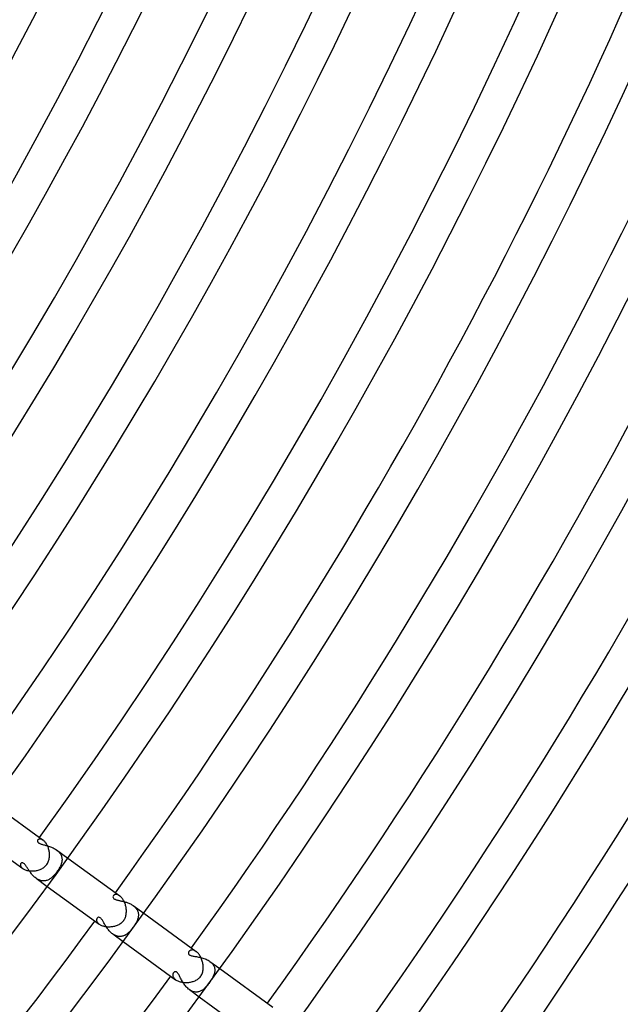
# Model space of a CAD drawing. Header units: millimetres. Extents: x -660 to 660, y -630 to 630.
# Tile 83 of 131: x 449 to 518, y -344 to -232. Entities that reach past the tile are written whole.
import ezdxf

# ---------------------------------------------------------------- set-up
doc = ezdxf.new("R2010")
doc.units = ezdxf.units.MM
doc.layers.add('HIDDEN', color=7, linetype='Continuous')
doc.layers.add('THICK', color=7, linetype='Continuous')

msp = doc.modelspace()

# ---------------------------------------------------------------- linework, layer by layer
at = {"layer": 'HIDDEN'}
for p, q in [((450.9699401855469, -325.6433410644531), (450.95703125, -325.6769409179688)), ((450.9887390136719, -325.6120910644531), (450.9699401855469, -325.6433410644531)), ((451.0108337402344, -325.5858764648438), (450.9887390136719, -325.6120910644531)), ((451.0373229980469, -325.5624389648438), (451.0108337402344, -325.5858764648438)), ((451.0679931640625, -325.5421447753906), (451.0373229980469, -325.5624389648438)), ((451.1025695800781, -325.5254211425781), (451.0679931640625, -325.5421447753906)), ((451.1408386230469, -325.5126647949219), (451.1025695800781, -325.5254211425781)), ((451.1825256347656, -325.5043029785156), (451.1408386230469, -325.5126647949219)), ((451.2274475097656, -325.500732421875), (451.1825256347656, -325.5043029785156)), ((451.2752685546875, -325.5023803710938), (451.2274475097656, -325.500732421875)), ((451.3257446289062, -325.5095520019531), (451.2752685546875, -325.5023803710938)), ((451.3785705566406, -325.5226135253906), (451.3257446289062, -325.5095520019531)), ((451.4335632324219, -325.5419311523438), (451.3785705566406, -325.5226135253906)), ((451.4904479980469, -325.5678405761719), (451.4335632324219, -325.5419311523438)), ((451.5489501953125, -325.6007080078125), (451.4904479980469, -325.5678405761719)), ((451.6083068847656, -325.6405029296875), (451.5489501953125, -325.6007080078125)), ((450.95703125, -325.6769409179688), (450.950439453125, -325.7123413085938)), ((450.950439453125, -325.7123413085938), (450.9506530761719, -325.7489929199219)), ((450.9506530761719, -325.7489929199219), (450.9581298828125, -325.7863159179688)), ((450.9581298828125, -325.7863159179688), (450.9732971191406, -325.82373046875)), ((450.9732971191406, -325.82373046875), (450.9964599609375, -325.8605041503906)), ((450.9964599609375, -325.8605041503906), (451.0274658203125, -325.8958740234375)), ((451.0274658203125, -325.8958740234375), (451.06640625, -325.9297790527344)), ((451.06640625, -325.9297790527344), (451.11328125, -325.9621887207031)), ((451.11328125, -325.9621887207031), (451.1681213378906, -325.9930725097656)), ((451.1681213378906, -325.9930725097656), (451.230712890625, -326.0222778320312)), ((451.230712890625, -326.0222778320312), (451.2996826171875, -326.0497131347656)), ((451.2996826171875, -326.0497131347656), (451.3743591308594, -326.0757141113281)), ((451.3743591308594, -326.0757141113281), (451.4541015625, -326.1006774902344)), ((451.4541015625, -326.1006774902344), (451.5382385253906, -326.1249694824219)), ((451.5382385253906, -326.1249694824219), (451.6261901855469, -326.1490478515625)), ((451.6261901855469, -326.1490478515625), (451.718017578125, -326.1734619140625)), ((451.718017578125, -326.1734619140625), (451.8134765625, -326.1986999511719)), ((451.8134765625, -326.1986999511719), (451.9120483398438, -326.2251586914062)), ((451.9120483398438, -326.2251586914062), (452.0132751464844, -326.2532043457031)), ((452.0132751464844, -326.2532043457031), (452.1166381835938, -326.2831726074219)), ((452.1166381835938, -326.2831726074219), (452.2216491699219, -326.3154907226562)), ((452.2216491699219, -326.3154907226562), (452.3278198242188, -326.3505249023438)), ((452.3278198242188, -326.3505249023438), (452.4341735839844, -326.388427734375)), ((452.4341735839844, -326.388427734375), (452.5400390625, -326.4293823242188)), ((452.5400390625, -326.4293823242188), (452.6449584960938, -326.4736328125)), ((452.6449584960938, -326.4736328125), (452.7484436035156, -326.5213928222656)), ((452.7484436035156, -326.5213928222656), (452.8500671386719, -326.5729370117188)), ((452.8500671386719, -326.5729370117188), (452.9493103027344, -326.6285095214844)), ((452.9493103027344, -326.6285095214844), (453.0450439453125, -326.6878356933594)), ((453.0450439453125, -326.6878356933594), (453.1362609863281, -326.7506408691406)), ((453.1362609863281, -326.7506408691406), (453.2230529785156, -326.8172912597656)), ((453.1362609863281, -326.7506408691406), (454.4244384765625, -327.6865539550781)), ((453.2230529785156, -326.8172912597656), (453.3046264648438, -326.8875427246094)), ((453.3046264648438, -326.8875427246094), (453.3807067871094, -326.9614562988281)), ((453.3807067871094, -326.9614562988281), (453.4505310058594, -327.0385437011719)), ((453.4505310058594, -327.0385437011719), (453.5131225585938, -327.1178283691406)), ((453.5131225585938, -327.1178283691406), (453.5685424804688, -327.1991577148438)), ((453.5685424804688, -327.1991577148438), (453.6168518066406, -327.282470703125)), ((453.6168518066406, -327.282470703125), (453.6580810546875, -327.3676147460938)), ((453.6580810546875, -327.3676147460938), (453.6922302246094, -327.4543151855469)), ((453.6922302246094, -327.4543151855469), (453.7191467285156, -327.541748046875)), ((453.7191467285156, -327.541748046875), (453.7391052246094, -327.6297302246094)), ((453.7391052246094, -327.6297302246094), (453.7523803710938, -327.7181396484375)), ((453.7523803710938, -327.7181396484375), (453.7592163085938, -327.8069152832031)), ((453.7598876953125, -327.8959655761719), (453.754638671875, -327.9850769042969)), ((453.7592163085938, -327.8069152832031), (453.7598876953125, -327.8959655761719)), ((448.9931030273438, -328.4145202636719), (448.9907836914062, -328.461181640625)), ((448.9907836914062, -328.461181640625), (448.9955749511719, -328.5104675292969)), ((449.0021362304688, -328.3710327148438), (448.9931030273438, -328.4145202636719)), ((448.9955749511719, -328.5104675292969), (449.0079040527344, -328.5617980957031)), ((449.0174560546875, -328.3313903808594), (449.0021362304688, -328.3710327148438)), ((449.0079040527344, -328.5617980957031), (449.0281982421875, -328.6145324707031)), ((449.0386962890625, -328.2960815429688), (449.0174560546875, -328.3313903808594)), ((449.0281982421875, -328.6145324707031), (449.0568542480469, -328.6680603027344)), ((449.0718383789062, -328.2601013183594), (449.0386962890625, -328.2960815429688)), ((449.0568542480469, -328.6680603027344), (449.0939025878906, -328.7215576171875)), ((449.1122436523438, -328.2332458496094), (449.0718383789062, -328.2601013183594)), ((449.0939025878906, -328.7215576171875), (449.1394958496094, -328.7744445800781)), ((449.1590270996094, -328.2171630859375), (449.1122436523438, -328.2332458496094)), ((449.1394958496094, -328.7744445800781), (449.1938171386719, -328.8262634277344)), ((449.2112426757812, -328.2134094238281), (449.1590270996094, -328.2171630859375)), ((449.1938171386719, -328.8262634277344), (449.2570495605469, -328.8764953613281)), ((449.2675170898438, -328.2236022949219), (449.2112426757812, -328.2134094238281)), ((449.3273620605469, -328.2488098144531), (449.2675170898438, -328.2236022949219)), ((449.3903503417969, -328.2902221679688), (449.3273620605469, -328.2488098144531)), ((449.4541015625, -328.3465576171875), (449.3903503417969, -328.2902221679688)), ((449.5145568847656, -328.4118347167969), (449.4541015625, -328.3465576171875)), ((449.5709838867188, -328.4818420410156), (449.5145568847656, -328.4118347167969)), ((449.6226501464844, -328.5524291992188), (449.5709838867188, -328.4818420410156)), ((449.6689147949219, -328.6194458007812), (449.6226501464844, -328.5524291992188)), ((449.7130126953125, -328.6855163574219), (449.6689147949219, -328.6194458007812)), ((449.7584838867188, -328.7551574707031), (449.7130126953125, -328.6855163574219)), ((449.805419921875, -328.8279113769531), (449.7584838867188, -328.7551574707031)), ((449.8540649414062, -328.9033508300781), (449.805419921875, -328.8279113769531)), ((449.904541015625, -328.9810485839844), (449.8540649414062, -328.9033508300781)), ((449.9570617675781, -329.0606079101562), (449.904541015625, -328.9810485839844)), ((453.3813171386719, -328.9637756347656), (453.3192749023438, -329.0613403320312)), ((453.4385070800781, -328.8682861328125), (453.3813171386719, -328.9637756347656)), ((453.4907531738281, -328.7750854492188), (453.4385070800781, -328.8682861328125)), ((453.5379638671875, -328.6844482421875), (453.4907531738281, -328.7750854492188)), ((453.5801086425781, -328.5966796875), (453.5379638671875, -328.6844482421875)), ((453.6175537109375, -328.5108947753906), (453.5801086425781, -328.5966796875)), ((453.6513061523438, -328.4246215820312), (453.6175537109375, -328.5108947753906)), ((453.68115234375, -328.3377380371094), (453.6513061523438, -328.4246215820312)), ((453.7067565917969, -328.2503051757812), (453.68115234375, -328.3377380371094)), ((453.7277526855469, -328.162353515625), (453.7067565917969, -328.2503051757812)), ((453.7438354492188, -328.0739135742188), (453.7277526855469, -328.162353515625)), ((453.754638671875, -327.9850769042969), (453.7438354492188, -328.0739135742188)), ((450.0117797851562, -329.1416015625), (449.9570617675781, -329.0606079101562)), ((450.0688781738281, -329.2236022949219), (450.0117797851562, -329.1416015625)), ((450.1284484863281, -329.3060607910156), (450.0688781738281, -329.2236022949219)), ((450.1904907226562, -329.3883972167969), (450.1284484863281, -329.3060607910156)), ((450.255126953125, -329.4701843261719), (450.1904907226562, -329.3883972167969)), ((450.3224792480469, -329.5509643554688), (450.255126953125, -329.4701843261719)), ((450.3926696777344, -329.6303405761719), (450.3224792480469, -329.5509643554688)), ((450.4657897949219, -329.7078552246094), (450.3926696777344, -329.6303405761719)), ((450.5417785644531, -329.7829284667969), (450.4657897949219, -329.7078552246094)), ((450.6203002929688, -329.8546447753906), (450.5417785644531, -329.7829284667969)), ((450.7012634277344, -329.9226379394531), (450.6203002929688, -329.8546447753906)), ((450.7847595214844, -329.9864501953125), (450.7012634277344, -329.9226379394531)), ((450.8705749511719, -330.0455627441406), (450.7847595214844, -329.9864501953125)), ((450.7851417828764, -329.9867124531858), (452.0733225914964, -330.9226305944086)), ((450.9587707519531, -330.099609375), (450.8705749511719, -330.0455627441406)), ((451.0481872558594, -330.1476440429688), (450.9587707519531, -330.099609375)), ((451.1385192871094, -330.1893005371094), (451.0481872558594, -330.1476440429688)), ((452.206787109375, -330.1676025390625), (452.1236572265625, -330.2043762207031)), ((452.2885131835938, -330.1253662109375), (452.206787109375, -330.1676025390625)), ((452.3687744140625, -330.0778503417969), (452.2885131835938, -330.1253662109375)), ((452.4476318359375, -330.0253601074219), (452.3687744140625, -330.0778503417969)), ((452.5251159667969, -329.968017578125), (452.4476318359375, -330.0253601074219)), ((452.6015930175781, -329.9058837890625), (452.5251159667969, -329.968017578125)), ((452.6771850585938, -329.8390502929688), (452.6015930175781, -329.9058837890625)), ((452.7519226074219, -329.7677917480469), (452.6771850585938, -329.8390502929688)), ((452.8257751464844, -329.6922912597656), (452.7519226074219, -329.7677917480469)), ((452.8988647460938, -329.61279296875), (452.8257751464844, -329.6922912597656)), ((452.9712219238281, -329.5293579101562), (452.8988647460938, -329.61279296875)), ((453.0429077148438, -329.4421997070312), (452.9712219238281, -329.5293579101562)), ((453.1137084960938, -329.3517150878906), (453.0429077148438, -329.4421997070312)), ((453.1839294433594, -329.2573852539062), (453.1137084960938, -329.3517150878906)), ((453.2526245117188, -329.1604309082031), (453.1839294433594, -329.2573852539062)), ((453.3192749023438, -329.0613403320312), (453.2526245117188, -329.1604309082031)), ((451.2296447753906, -330.2244567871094), (451.1385192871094, -330.1893005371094)), ((451.321533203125, -330.2529907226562), (451.2296447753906, -330.2244567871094)), ((451.4140625, -330.2746887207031), (451.321533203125, -330.2529907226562)), ((451.5063171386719, -330.2893676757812), (451.4140625, -330.2746887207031)), ((451.59765625, -330.2970275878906), (451.5063171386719, -330.2893676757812)), ((451.6880798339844, -330.2977905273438), (451.59765625, -330.2970275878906)), ((451.7774963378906, -330.2918701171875), (451.6880798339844, -330.2977905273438)), ((451.8658752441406, -330.2793884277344), (451.7774963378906, -330.2918701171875)), ((451.953125, -330.260498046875), (451.8658752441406, -330.2793884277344)), ((452.0390930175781, -330.2354125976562), (451.953125, -330.260498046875)), ((452.1236572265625, -330.2043762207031), (452.0390930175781, -330.2354125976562)), ((459.6068725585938, -332.0602111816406), (459.5949096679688, -332.1372985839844)), ((459.5949096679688, -332.1372985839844), (459.6106262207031, -332.2137451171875)), ((459.6440124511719, -331.988525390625), (459.6068725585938, -332.0602111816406)), ((459.6106262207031, -332.2137451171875), (459.6497192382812, -332.2784729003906)), ((459.6709899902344, -331.956298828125), (459.6440124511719, -331.988525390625)), ((459.6497192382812, -332.2784729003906), (459.7037353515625, -332.3305969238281)), ((459.7031555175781, -331.9271545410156), (459.6709899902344, -331.956298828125)), ((459.7400207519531, -331.9018249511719), (459.7031555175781, -331.9271545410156)), ((459.7037353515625, -332.3305969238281), (459.7647705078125, -332.3711242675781)), ((459.7813110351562, -331.8807678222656), (459.7400207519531, -331.9018249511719)), ((459.7647705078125, -332.3711242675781), (459.8316345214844, -332.4045715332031)), ((459.82666015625, -331.8644714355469), (459.7813110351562, -331.8807678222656)), ((459.8758239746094, -331.8533935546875), (459.82666015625, -331.8644714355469)), ((459.8316345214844, -332.4045715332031), (459.9027404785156, -332.432861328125)), ((459.9284362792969, -331.8479614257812), (459.8758239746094, -331.8533935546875)), ((459.9842224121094, -331.8486633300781), (459.9284362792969, -331.8479614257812)), ((460.0427856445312, -331.8559265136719), (459.9842224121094, -331.8486633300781)), ((460.1036682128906, -331.8700866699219), (460.0427856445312, -331.8559265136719)), ((460.1664733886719, -331.8914184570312), (460.1036682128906, -331.8700866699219)), ((460.23095703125, -331.9202575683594), (460.1664733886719, -331.8914184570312)), ((460.2967834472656, -331.9568786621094), (460.23095703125, -331.9202575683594)), ((460.3633422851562, -332.0014038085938), (460.2967834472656, -331.9568786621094)), ((459.9027404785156, -332.432861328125), (459.9751281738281, -332.4567565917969)), ((459.9751281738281, -332.4567565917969), (460.0457763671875, -332.4768981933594)), ((460.0457763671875, -332.4768981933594), (460.1139831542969, -332.4945068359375)), ((460.1139831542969, -332.4945068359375), (460.1854248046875, -332.5115966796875)), ((460.1854248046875, -332.5115966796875), (460.26025390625, -332.5285339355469)), ((460.26025390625, -332.5285339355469), (460.3382263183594, -332.5455932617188)), ((460.3382263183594, -332.5455932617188), (460.4190368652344, -332.5630493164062)), ((460.4190368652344, -332.5630493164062), (460.5024108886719, -332.5811462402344)), ((460.5024108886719, -332.5811462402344), (460.5880126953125, -332.6001281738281)), ((460.5880126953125, -332.6001281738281), (460.6755981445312, -332.6202697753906)), ((460.6755981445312, -332.6202697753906), (460.7647094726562, -332.6418151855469)), ((460.7647094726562, -332.6418151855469), (460.85498046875, -332.6649475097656)), ((460.85498046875, -332.6649475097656), (460.9461364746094, -332.6898498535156)), ((460.9461364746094, -332.6898498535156), (461.037841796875, -332.7167358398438)), ((461.037841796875, -332.7167358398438), (461.1298828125, -332.7457580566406)), ((461.1298828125, -332.7457580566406), (461.2218933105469, -332.7771301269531)), ((461.2218933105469, -332.7771301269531), (461.3136291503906, -332.8110046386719)), ((461.3136291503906, -332.8110046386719), (461.4047546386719, -332.84765625)), ((461.4047546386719, -332.84765625), (461.4948120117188, -332.8870544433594)), ((461.4948120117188, -332.8870544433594), (461.5831909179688, -332.9292602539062)), ((461.5831909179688, -332.9292602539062), (461.6695556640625, -332.9743347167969)), ((461.6695556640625, -332.9743347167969), (461.7536926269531, -333.0224304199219)), ((461.7536926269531, -333.0224304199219), (461.8352355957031, -333.0736083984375)), ((461.8352355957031, -333.0736083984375), (461.9139709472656, -333.1280212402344)), ((461.9139709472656, -333.1280212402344), (461.9903259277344, -333.1863403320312)), ((461.9147644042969, -333.1286010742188), (463.1214294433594, -334.0052795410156)), ((461.9903259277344, -333.1863403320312), (462.0621337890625, -333.2472839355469)), ((462.0621337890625, -333.2472839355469), (462.129150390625, -333.3107299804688)), ((462.129150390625, -333.3107299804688), (462.1912536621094, -333.3766174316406)), ((462.1912536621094, -333.3766174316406), (462.2482604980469, -333.4449768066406)), ((462.2482604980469, -333.4449768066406), (462.3000793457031, -333.5157470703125)), ((462.3000793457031, -333.5157470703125), (462.3463439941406, -333.5885314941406)), ((457.7279357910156, -334.6629943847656), (457.7196044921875, -334.7041931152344)), ((457.7406616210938, -334.6245727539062), (457.7279357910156, -334.6629943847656)), ((457.7573547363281, -334.5892333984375), (457.7406616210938, -334.6245727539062)), ((457.7776794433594, -334.5573425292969), (457.7573547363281, -334.5892333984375)), ((457.8193664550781, -334.5119018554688), (457.7776794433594, -334.5573425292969)), ((457.8695983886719, -334.4783020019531), (457.8193664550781, -334.5119018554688)), ((457.9269409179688, -334.4590759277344), (457.8695983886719, -334.4783020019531)), ((457.9897766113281, -334.4567260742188), (457.9269409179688, -334.4590759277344)), ((458.0557556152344, -334.4733276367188), (457.9897766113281, -334.4567260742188)), ((458.1239318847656, -334.5101318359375), (458.0557556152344, -334.4733276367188)), ((458.1938171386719, -334.5680847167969), (458.1239318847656, -334.5101318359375)), ((458.2608032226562, -334.6415100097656), (458.1938171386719, -334.5680847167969)), ((458.3221740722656, -334.7225646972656), (458.2608032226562, -334.6415100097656)), ((462.3463439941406, -333.5885314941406), (462.3866577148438, -333.66259765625)), ((462.3866577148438, -333.66259765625), (462.4211120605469, -333.7378234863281)), ((462.4455871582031, -334.6078796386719), (462.4197082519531, -334.688232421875)), ((462.4211120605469, -333.7378234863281), (462.4497680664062, -333.8141174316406)), ((462.4673767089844, -334.527587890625), (462.4455871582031, -334.6078796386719)), ((462.4497680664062, -333.8141174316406), (462.4727478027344, -333.8913879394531)), ((462.4848937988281, -334.4473266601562), (462.4673767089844, -334.527587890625)), ((462.4727478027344, -333.8913879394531), (462.4901733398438, -333.9695434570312)), ((462.4979553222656, -334.3671569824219), (462.4848937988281, -334.4473266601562)), ((462.4901733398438, -333.9695434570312), (462.5021057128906, -334.0484008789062)), ((462.5064086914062, -334.2870788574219), (462.4979553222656, -334.3671569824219)), ((462.5021057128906, -334.0484008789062), (462.5086975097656, -334.1276550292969)), ((462.5100402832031, -334.2072448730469), (462.5064086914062, -334.2870788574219)), ((462.5086975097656, -334.1276550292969), (462.5100402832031, -334.2072448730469)), ((457.7196044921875, -334.7041931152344), (457.7160339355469, -334.7478637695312)), ((457.7160339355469, -334.7478637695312), (457.7175598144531, -334.7936401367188)), ((457.7175598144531, -334.7936401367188), (457.724609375, -334.8412475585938)), ((457.724609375, -334.8412475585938), (457.737548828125, -334.8903198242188)), ((457.737548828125, -334.8903198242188), (457.7566223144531, -334.9403381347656)), ((457.7566223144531, -334.9403381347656), (457.7820739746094, -334.9907836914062)), ((457.7820739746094, -334.9907836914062), (457.8141174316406, -335.0413513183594)), ((457.8141174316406, -335.0413513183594), (457.8529663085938, -335.0917053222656)), ((457.8529663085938, -335.0917053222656), (457.89892578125, -335.1414794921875)), ((457.89892578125, -335.1414794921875), (457.9521484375, -335.1903686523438)), ((457.9521484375, -335.1903686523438), (458.0122680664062, -335.2375183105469)), ((458.3772277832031, -334.8049011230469), (458.3221740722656, -334.7225646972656)), ((458.4253234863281, -334.88232421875), (458.3772277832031, -334.8049011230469)), ((458.4693298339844, -334.9556579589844), (458.4253234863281, -334.88232421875)), ((458.5147094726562, -335.0328674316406), (458.4693298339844, -334.9556579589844)), ((458.5616760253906, -335.1135559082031), (458.5147094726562, -335.0328674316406)), ((458.6105041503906, -335.1972351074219), (458.5616760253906, -335.1135559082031)), ((458.6613464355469, -335.2833251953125), (458.6105041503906, -335.1972351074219)), ((458.7144775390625, -335.3713684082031), (458.6613464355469, -335.2833251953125)), ((458.7701110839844, -335.4608154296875), (458.7144775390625, -335.3713684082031)), ((458.8284606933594, -335.5511474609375), (458.7701110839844, -335.4608154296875)), ((458.8894653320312, -335.6415100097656), (458.8284606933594, -335.5511474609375)), ((458.9531555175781, -335.7312927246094), (458.8894653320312, -335.6415100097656)), ((459.0195922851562, -335.8199462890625), (458.9531555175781, -335.7312927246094)), ((461.7832946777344, -335.7651062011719), (461.7182006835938, -335.8467102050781)), ((461.8472900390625, -335.6816711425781), (461.7832946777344, -335.7651062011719)), ((461.9098510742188, -335.5971374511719), (461.8472900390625, -335.6816711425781)), ((461.9700622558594, -335.5127868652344), (461.9098510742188, -335.5971374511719)), ((462.0279235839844, -335.4286499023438), (461.9700622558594, -335.5127868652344)), ((462.0833740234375, -335.3449096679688), (462.0279235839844, -335.4286499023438)), ((462.13623046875, -335.2615661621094), (462.0833740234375, -335.3449096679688)), ((462.1863403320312, -335.1785583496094), (462.13623046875, -335.2615661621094)), ((462.2335815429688, -335.0959167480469), (462.1863403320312, -335.1785583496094)), ((462.2777709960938, -335.0136108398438), (462.2335815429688, -335.0959167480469)), ((462.3186645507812, -334.9316711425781), (462.2777709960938, -335.0136108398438)), ((462.3560791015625, -334.85009765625), (462.3186645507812, -334.9316711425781)), ((462.3898010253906, -334.7689514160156), (462.3560791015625, -334.85009765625)), ((462.4197082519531, -334.688232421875), (462.3898010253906, -334.7689514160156)), ((459.0888977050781, -335.9070434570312), (459.0195922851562, -335.8199462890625)), ((459.1611633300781, -335.9920654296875), (459.0888977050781, -335.9070434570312)), ((459.2364807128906, -336.0745544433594), (459.1611633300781, -335.9920654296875)), ((459.3145141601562, -336.153564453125), (459.2364807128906, -336.0745544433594)), ((459.3949584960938, -336.2284545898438), (459.3145141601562, -336.153564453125)), ((459.4778137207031, -336.2987976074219), (459.3949584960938, -336.2284545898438)), ((459.5630493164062, -336.3642272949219), (459.4778137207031, -336.2987976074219)), ((459.6499633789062, -336.4238891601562), (459.5630493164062, -336.3642272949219)), ((459.5636310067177, -336.3646582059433), (460.7703016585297, -337.2413557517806)), ((459.7383117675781, -336.4774475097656), (459.6499633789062, -336.4238891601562)), ((459.8273620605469, -336.5243225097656), (459.7383117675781, -336.4774475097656)), ((459.9169921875, -336.5644836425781), (459.8273620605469, -336.5243225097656)), ((460.0071105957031, -336.5978088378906), (459.9169921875, -336.5644836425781)), ((460.09765625, -336.6242370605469), (460.0071105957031, -336.5978088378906)), ((460.1880187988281, -336.6436462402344), (460.09765625, -336.6242370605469)), ((460.2773132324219, -336.6559448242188), (460.1880187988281, -336.6436462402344)), ((460.3654174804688, -336.661376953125), (460.2773132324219, -336.6559448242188)), ((460.4523315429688, -336.6601257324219), (460.3654174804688, -336.661376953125)), ((460.5379638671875, -336.6524658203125), (460.4523315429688, -336.6601257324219)), ((460.6222839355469, -336.6385498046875), (460.5379638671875, -336.6524658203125)), ((460.7051391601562, -336.61865234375), (460.6222839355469, -336.6385498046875)), ((460.7864379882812, -336.593017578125), (460.7051391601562, -336.61865234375)), ((460.8660888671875, -336.5619201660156), (460.7864379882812, -336.593017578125)), ((460.9441528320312, -336.5256042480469), (460.8660888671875, -336.5619201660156)), ((461.0206604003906, -336.4843444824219), (460.9441528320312, -336.5256042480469)), ((461.0955810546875, -336.4384460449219), (461.0206604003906, -336.4843444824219)), ((461.1689453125, -336.3880920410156), (461.0955810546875, -336.4384460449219)), ((461.2408447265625, -336.3335571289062), (461.1689453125, -336.3880920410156)), ((461.3117065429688, -336.2747802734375), (461.2408447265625, -336.3335571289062)), ((461.381591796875, -336.2120361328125), (461.3117065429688, -336.2747802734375)), ((461.4505310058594, -336.1455078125), (461.381591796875, -336.2120361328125)), ((461.5185852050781, -336.0755004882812), (461.4505310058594, -336.1455078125)), ((461.5858459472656, -336.002197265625), (461.5185852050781, -336.0755004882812)), ((461.65234375, -335.9258728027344), (461.5858459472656, -336.002197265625)), ((461.7182006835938, -335.8467102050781), (461.65234375, -335.9258728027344)), ((468.2333984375, -338.5192260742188), (468.2313537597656, -338.5513916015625)), ((468.2313537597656, -338.5513916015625), (468.2340087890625, -338.5871276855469)), ((468.2388610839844, -338.4892883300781), (468.2333984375, -338.5192260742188)), ((468.2340087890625, -338.5871276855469), (468.2433166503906, -338.6253356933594)), ((468.2477111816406, -338.4594116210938), (468.2388610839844, -338.4892883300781)), ((468.2433166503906, -338.6253356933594), (468.2611999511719, -338.6648864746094)), ((468.2597961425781, -338.429931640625), (468.2477111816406, -338.4594116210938)), ((468.2750854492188, -338.4010314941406), (468.2597961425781, -338.429931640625)), ((468.2611999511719, -338.6648864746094), (468.2895812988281, -338.7046813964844)), ((468.29345703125, -338.3729858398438), (468.2750854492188, -338.4010314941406)), ((468.2895812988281, -338.7046813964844), (468.3298950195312, -338.7431945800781)), ((468.3202819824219, -338.3399047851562), (468.29345703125, -338.3729858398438)), ((468.3515319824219, -338.3090209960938), (468.3202819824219, -338.3399047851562)), ((468.3298950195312, -338.7431945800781), (468.380615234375, -338.777587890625)), ((468.3869934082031, -338.2808532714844), (468.3515319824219, -338.3090209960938)), ((468.380615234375, -338.777587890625), (468.4410095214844, -338.8078918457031)), ((468.4264526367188, -338.2558898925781), (468.3869934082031, -338.2808532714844)), ((468.4697570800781, -338.2346496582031), (468.4264526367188, -338.2558898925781)), ((468.4410095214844, -338.8078918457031), (468.5107421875, -338.8345336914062)), ((468.5164794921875, -338.2176513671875), (468.4697570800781, -338.2346496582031)), ((468.5107421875, -338.8345336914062), (468.5892333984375, -338.8579711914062)), ((468.56640625, -338.2052917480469), (468.5164794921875, -338.2176513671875)), ((468.619384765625, -338.197998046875), (468.56640625, -338.2052917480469)), ((468.5892333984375, -338.8579711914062), (468.6749572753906, -338.878662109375)), ((468.6751403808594, -338.1961364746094), (468.619384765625, -338.197998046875)), ((468.6749572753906, -338.878662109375), (468.7666625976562, -338.8973693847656)), ((468.7335510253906, -338.2001037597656), (468.6751403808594, -338.1961364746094)), ((468.7943115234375, -338.2102966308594), (468.7335510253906, -338.2001037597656)), ((468.7666625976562, -338.8973693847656), (468.8633117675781, -338.9147644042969)), ((468.8569946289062, -338.2269592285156), (468.7943115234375, -338.2102966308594)), ((468.9211730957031, -338.2503967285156), (468.8569946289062, -338.2269592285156)), ((468.8633117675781, -338.9147644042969), (468.9638977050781, -338.9315490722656)), ((468.9866638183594, -338.2808532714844), (468.9211730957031, -338.2503967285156)), ((468.9638977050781, -338.9315490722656), (469.06787109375, -338.9485168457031)), ((469.0531616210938, -338.3185729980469), (468.9866638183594, -338.2808532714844)), ((469.1204528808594, -338.3638305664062), (469.0531616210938, -338.3185729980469)), ((469.06787109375, -338.9485168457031), (469.1763305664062, -338.9665222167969)), ((469.1763305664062, -338.9665222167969), (469.2888793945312, -338.9861450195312)), ((469.2888793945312, -338.9861450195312), (469.4048767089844, -339.0078735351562)), ((469.4048767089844, -339.0078735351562), (469.5237121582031, -339.0322265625)), ((469.5237121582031, -339.0322265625), (469.6447448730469, -339.0597534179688)), ((469.6447448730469, -339.0597534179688), (469.7674255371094, -339.0909729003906)), ((469.7674255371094, -339.0909729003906), (469.8908386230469, -339.1263122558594)), ((469.8908386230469, -339.1263122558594), (470.0134582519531, -339.1658630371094)), ((470.0134582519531, -339.1658630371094), (470.1345520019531, -339.2099304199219)), ((470.1345520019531, -339.2099304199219), (470.2534790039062, -339.2587585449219)), ((470.2534790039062, -339.2587585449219), (470.3696594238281, -339.3126525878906)), ((470.3696594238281, -339.3126525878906), (470.4823303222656, -339.3719177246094)), ((470.4823303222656, -339.3719177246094), (470.5896606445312, -339.4360046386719)), ((470.5896606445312, -339.4360046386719), (470.6907653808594, -339.5046997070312)), ((470.6907653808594, -339.5046997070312), (470.7848510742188, -339.5778198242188)), ((470.6910400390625, -339.5049438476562), (471.8184204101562, -340.3240051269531)), ((470.7848510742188, -339.5778198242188), (470.8718566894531, -339.6555786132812)), ((470.8718566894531, -339.6555786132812), (470.9509582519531, -339.7374877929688)), ((470.9509582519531, -339.7374877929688), (471.0208435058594, -339.822265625)), ((471.0208435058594, -339.822265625), (471.0815734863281, -339.9096374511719)), ((471.0815734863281, -339.9096374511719), (471.1331787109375, -339.9994506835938)), ((471.1331787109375, -339.9994506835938), (471.1757507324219, -340.0914306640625)), ((471.1757507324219, -340.0914306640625), (471.2091979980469, -340.1846923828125)), ((471.2091979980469, -340.1846923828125), (471.2336730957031, -340.2786865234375)), ((471.2336730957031, -340.2786865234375), (471.2496032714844, -340.3732299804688)), ((466.4494323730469, -340.9884948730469), (466.4440612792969, -341.0406494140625)), ((466.4440612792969, -341.0406494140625), (466.4447326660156, -341.0947265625)), ((466.4447326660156, -341.0947265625), (466.4517517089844, -341.150390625)), ((466.4604797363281, -340.9388732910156), (466.4494323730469, -340.9884948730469)), ((466.4517517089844, -341.150390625), (466.4654846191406, -341.2072143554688)), ((466.4766845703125, -340.8923645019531), (466.4604797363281, -340.9388732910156)), ((466.4654846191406, -341.2072143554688), (466.4862670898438, -341.2648010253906)), ((466.4975280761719, -340.8494567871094), (466.4766845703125, -340.8923645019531)), ((466.4862670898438, -341.2648010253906), (466.5143737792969, -341.3228149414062)), ((466.5224914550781, -340.810546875), (466.4975280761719, -340.8494567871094)), ((466.5143737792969, -341.3228149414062), (466.5501403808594, -341.3807373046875)), ((466.5511474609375, -340.7760009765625), (466.5224914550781, -340.810546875)), ((466.5501403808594, -341.3807373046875), (466.5934143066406, -341.4377746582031)), ((466.5829162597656, -340.7463684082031), (466.5511474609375, -340.7760009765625)), ((466.6172790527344, -340.7220458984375), (466.5829162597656, -340.7463684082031)), ((466.5934143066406, -341.4377746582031), (466.6443481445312, -341.4935607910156)), ((466.6541137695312, -340.7033386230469), (466.6172790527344, -340.7220458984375)), ((466.6934204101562, -340.6907653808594), (466.6541137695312, -340.7033386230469)), ((466.7347106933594, -340.6852111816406), (466.6934204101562, -340.6907653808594)), ((466.777587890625, -340.6875305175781), (466.7347106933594, -340.6852111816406)), ((466.8216247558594, -340.6985168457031), (466.777587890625, -340.6875305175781)), ((466.8656311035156, -340.7185668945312), (466.8216247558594, -340.6985168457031)), ((466.9092712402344, -340.7476501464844), (466.8656311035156, -340.7185668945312)), ((466.9526672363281, -340.7857971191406), (466.9092712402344, -340.7476501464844)), ((466.9959716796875, -340.8330078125), (466.9526672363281, -340.7857971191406)), ((467.0391540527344, -340.8890380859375), (466.9959716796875, -340.8330078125)), ((467.0818176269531, -340.9524230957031), (467.0391540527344, -340.8890380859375)), ((467.1242370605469, -341.0221557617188), (467.0818176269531, -340.9524230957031)), ((467.1666870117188, -341.0972595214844), (467.1242370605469, -341.0221557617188)), ((467.2094421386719, -341.1768493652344), (467.1666870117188, -341.0972595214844)), ((467.2527770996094, -341.2599487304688), (467.2094421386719, -341.1768493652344)), ((467.2973327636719, -341.3463134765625), (467.2527770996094, -341.2599487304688)), ((467.3440246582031, -341.4366149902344), (467.2973327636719, -341.3463134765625)), ((467.3931579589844, -341.5302429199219), (467.3440246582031, -341.4366149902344)), ((470.9870910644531, -341.3863525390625), (470.9348754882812, -341.4759521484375)), ((471.0354309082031, -341.297607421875), (470.9870910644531, -341.3863525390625)), ((471.0797119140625, -341.2093200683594), (471.0354309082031, -341.297607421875)), ((471.1203002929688, -341.1200561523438), (471.0797119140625, -341.2093200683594)), ((471.1567077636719, -341.0297241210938), (471.1203002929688, -341.1200561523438)), ((471.1883850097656, -340.9383239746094), (471.1567077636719, -341.0297241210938)), ((471.2148132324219, -340.845947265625), (471.1883850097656, -340.9383239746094)), ((471.2354736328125, -340.7525939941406), (471.2148132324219, -340.845947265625)), ((471.2497863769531, -340.6583862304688), (471.2354736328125, -340.7525939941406)), ((471.2496032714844, -340.3732299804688), (471.25732421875, -340.4681701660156)), ((471.2572631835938, -340.5633544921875), (471.2497863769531, -340.6583862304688)), ((471.25732421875, -340.4681701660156), (471.2572631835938, -340.5633544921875)), ((466.6443481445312, -341.4935607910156), (466.7029418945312, -341.5477294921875)), ((466.7029418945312, -341.5477294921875), (466.7693481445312, -341.5999145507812)), ((467.4450073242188, -341.6266479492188), (467.3931579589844, -341.5302429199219)), ((467.4998779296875, -341.7251892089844), (467.4450073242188, -341.6266479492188)), ((467.5580444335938, -341.8253173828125), (467.4998779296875, -341.7251892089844)), ((467.6198120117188, -341.9263916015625), (467.5580444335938, -341.8253173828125)), ((467.6852722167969, -342.0276184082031), (467.6198120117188, -341.9263916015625)), ((467.7542724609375, -342.1277770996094), (467.6852722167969, -342.0276184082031)), ((467.8268737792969, -342.2261962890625), (467.7542724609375, -342.1277770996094)), ((467.9032592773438, -342.3222961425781), (467.8268737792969, -342.2261962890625)), ((467.9834594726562, -342.4154052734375), (467.9032592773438, -342.3222961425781)), ((468.0675964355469, -342.5048217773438), (467.9834594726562, -342.4154052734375)), ((468.1549682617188, -342.5891723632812), (468.0675964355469, -342.5048217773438)), ((470.1280822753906, -342.5379638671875), (470.054931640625, -342.6083984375)), ((470.2005920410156, -342.462890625), (470.1280822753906, -342.5379638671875)), ((470.2725524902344, -342.3835144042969), (470.2005920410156, -342.462890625)), ((470.3440856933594, -342.3001708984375), (470.2725524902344, -342.3835144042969)), ((470.4153747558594, -342.2131652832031), (470.3440856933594, -342.3001708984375)), ((470.4865417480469, -342.1227111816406), (470.4153747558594, -342.2131652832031)), ((470.5578002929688, -342.0289916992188), (470.4865417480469, -342.1227111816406)), ((470.6292114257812, -341.93212890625), (470.5578002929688, -342.0289916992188)), ((470.6943969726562, -341.8411560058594), (470.6292114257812, -341.93212890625)), ((470.7582397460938, -341.7494201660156), (470.6943969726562, -341.8411560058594)), ((470.820068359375, -341.6575622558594), (470.7582397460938, -341.7494201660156)), ((470.8790588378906, -341.5663757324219), (470.820068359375, -341.6575622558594)), ((470.9348754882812, -341.4759521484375), (470.8790588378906, -341.5663757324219)), ((468.2453918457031, -342.6678161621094), (468.1549682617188, -342.5891723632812)), ((468.3387756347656, -342.7401733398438), (468.2453918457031, -342.6678161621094)), ((468.4338989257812, -342.8049621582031), (468.3387756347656, -342.7401733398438)), ((468.3399130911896, -342.7410003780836), (469.4672860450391, -343.5600847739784)), ((468.5310974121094, -342.8621215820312), (468.4338989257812, -342.8049621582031)), ((468.6290283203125, -342.9107971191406), (468.5310974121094, -342.8621215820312)), ((468.7275695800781, -342.9508972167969), (468.6290283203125, -342.9107971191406)), ((468.8265991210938, -342.9823303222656), (468.7275695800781, -342.9508972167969)), ((468.9259033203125, -343.0050048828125), (468.8265991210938, -342.9823303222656)), ((469.0244140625, -343.018798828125), (468.9259033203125, -343.0050048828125)), ((469.1214294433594, -343.0238037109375), (469.0244140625, -343.018798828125)), ((469.2169189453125, -343.0203857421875), (469.1214294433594, -343.0238037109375)), ((469.3107299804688, -343.0088195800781), (469.2169189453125, -343.0203857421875)), ((469.40283203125, -342.9894409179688), (469.3107299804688, -343.0088195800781)), ((469.4930419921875, -342.9625549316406), (469.40283203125, -342.9894409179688)), ((469.5807189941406, -342.9287414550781), (469.4930419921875, -342.9625549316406)), ((469.6657409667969, -342.8885803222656), (469.5807189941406, -342.9287414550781)), ((469.7482604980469, -342.842529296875), (469.6657409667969, -342.8885803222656)), ((469.8282470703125, -342.7910461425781), (469.7482604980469, -342.842529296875)), ((469.9058532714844, -342.7346801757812), (469.8282470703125, -342.7910461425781)), ((469.9811096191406, -342.6738891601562), (469.9058532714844, -342.7346801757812)), ((470.054931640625, -342.6083984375), (469.9811096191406, -342.6738891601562))]:
    msp.add_line(p, q, dxfattribs=at)
at = {"layer": 'THICK'}
for p, q in [((445.7274780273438, -321.3678283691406), (451.6085205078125, -325.6406555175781)), ((443.3763931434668, -324.6039414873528), (449.257448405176, -328.8767782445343)), ((451.6645812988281, -325.6843872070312), (451.6083068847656, -325.6405029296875)), ((451.7207946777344, -325.7344665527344), (451.6645812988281, -325.6843872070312)), ((451.7767639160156, -325.7908325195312), (451.7207946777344, -325.7344665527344)), ((451.8321838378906, -325.8535461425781), (451.7767639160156, -325.7908325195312)), ((451.8863830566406, -325.9221801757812), (451.8321838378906, -325.8535461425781)), ((451.9386291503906, -325.9959106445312), (451.8863830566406, -325.9221801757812)), ((451.9886474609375, -326.0744934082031), (451.9386291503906, -325.9959106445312)), ((452.0362548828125, -326.1576843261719), (451.9886474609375, -326.0744934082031)), ((452.0812683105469, -326.2453002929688), (452.0362548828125, -326.1576843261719)), ((452.1234436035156, -326.3371276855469), (452.0812683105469, -326.2453002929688)), ((452.1623229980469, -326.4322814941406), (452.1234436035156, -326.3371276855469)), ((452.1976318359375, -326.5301818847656), (452.1623229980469, -326.4322814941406)), ((452.229248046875, -326.6304626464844), (452.1976318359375, -326.5301818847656)), ((452.2570190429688, -326.7328491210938), (452.229248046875, -326.6304626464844)), ((452.2807922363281, -326.8370056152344), (452.2570190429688, -326.7328491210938)), ((452.2270202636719, -328.0165710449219), (452.2603149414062, -327.9120483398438)), ((452.2603149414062, -327.9120483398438), (452.2869873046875, -327.8060302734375)), ((452.3004455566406, -326.942626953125), (452.2807922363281, -326.8370056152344)), ((452.2869873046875, -327.8060302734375), (452.307373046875, -327.698974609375)), ((452.3157958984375, -327.0493774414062), (452.3004455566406, -326.942626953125)), ((452.307373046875, -327.698974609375), (452.3218688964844, -327.5912475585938)), ((452.3267211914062, -327.1570739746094), (452.3157958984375, -327.0493774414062)), ((452.3218688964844, -327.5912475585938), (452.3308410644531, -327.4828491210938)), ((452.3330383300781, -327.2654418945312), (452.3267211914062, -327.1570739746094)), ((452.3308410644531, -327.4828491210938), (452.33447265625, -327.3741455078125)), ((452.33447265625, -327.3741455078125), (452.3330383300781, -327.2654418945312)), ((454.4244384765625, -327.6865539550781), (460.3634033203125, -332.0014343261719)), ((449.2570495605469, -328.8764953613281), (449.3232421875, -328.9208679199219)), ((449.3232421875, -328.9208679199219), (449.3960266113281, -328.96240234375)), ((449.3960266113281, -328.96240234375), (449.4749755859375, -329.0007629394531)), ((449.4749755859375, -329.0007629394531), (449.5598754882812, -329.0356750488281)), ((449.5598754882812, -329.0356750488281), (449.6504516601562, -329.06689453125)), ((451.0398254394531, -329.059814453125), (451.1452941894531, -329.0263671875)), ((451.1452941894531, -329.0263671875), (451.2488403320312, -328.9880065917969)), ((451.2488403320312, -328.9880065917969), (451.35009765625, -328.9446105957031)), ((451.35009765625, -328.9446105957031), (451.4485778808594, -328.8961486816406)), ((451.4485778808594, -328.8961486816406), (451.5438537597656, -328.8424682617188)), ((451.5438537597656, -328.8424682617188), (451.6354675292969, -328.7835388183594)), ((451.6354675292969, -328.7835388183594), (451.7227783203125, -328.7193908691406)), ((451.7227783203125, -328.7193908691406), (451.8053588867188, -328.6500549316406)), ((451.8053588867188, -328.6500549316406), (451.8829345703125, -328.575439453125)), ((451.8829345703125, -328.575439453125), (451.9551086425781, -328.4955749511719)), ((451.9551086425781, -328.4955749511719), (452.0204162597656, -328.4120788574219)), ((452.0204162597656, -328.4120788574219), (452.083984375, -328.3171691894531)), ((452.083984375, -328.3171691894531), (452.1392211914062, -328.2195434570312)), ((452.1392211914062, -328.2195434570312), (452.1867980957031, -328.1192016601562)), ((452.1867980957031, -328.1192016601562), (452.2270202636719, -328.0165710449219)), ((449.6504516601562, -329.06689453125), (449.746337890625, -329.0941467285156)), ((449.746337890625, -329.0941467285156), (449.845947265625, -329.1169128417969)), ((449.845947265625, -329.1169128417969), (449.9486083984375, -329.1351318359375)), ((449.9486083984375, -329.1351318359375), (450.0539245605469, -329.1487121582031)), ((450.0539245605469, -329.1487121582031), (450.1614379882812, -329.1576538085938)), ((450.1614379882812, -329.1576538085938), (450.2707214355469, -329.1618957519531)), ((450.2707214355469, -329.1618957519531), (450.3811645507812, -329.1614379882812)), ((450.3811645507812, -329.1614379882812), (450.4920959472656, -329.1562805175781)), ((450.4920959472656, -329.1562805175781), (450.6030883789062, -329.1463928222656)), ((450.6030883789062, -329.1463928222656), (450.7137756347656, -329.1318054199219)), ((450.7137756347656, -329.1318054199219), (450.82373046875, -329.1125183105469)), ((450.82373046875, -329.1125183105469), (450.9325561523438, -329.0885314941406)), ((450.9325561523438, -329.0885314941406), (451.0398254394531, -329.059814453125)), ((452.0733225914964, -330.9226305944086), (458.0122545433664, -335.237517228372)), ((460.424072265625, -332.0487976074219), (460.3633422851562, -332.0014038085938)), ((460.4841918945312, -332.1023559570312), (460.424072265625, -332.0487976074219)), ((460.5435180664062, -332.1620788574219), (460.4841918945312, -332.1023559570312)), ((460.6017456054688, -332.2278747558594), (460.5435180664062, -332.1620788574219)), ((460.6585388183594, -332.299560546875), (460.6017456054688, -332.2278747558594)), ((460.7129516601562, -332.3760070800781), (460.6585388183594, -332.299560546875)), ((460.7647399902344, -332.456787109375), (460.7129516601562, -332.3760070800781)), ((460.8137512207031, -332.5416259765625), (460.7647399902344, -332.456787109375)), ((460.85986328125, -332.6302185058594), (460.8137512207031, -332.5416259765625)), ((460.9028930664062, -332.7222595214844), (460.85986328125, -332.6302185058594)), ((460.9426574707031, -332.8173828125), (460.9028930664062, -332.7222595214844)), ((460.9788818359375, -332.9147338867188), (460.9426574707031, -332.8173828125)), ((461.0114440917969, -333.0140380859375), (460.9788818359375, -332.9147338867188)), ((461.0402221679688, -333.1149291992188), (461.0114440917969, -333.0140380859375)), ((461.0651550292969, -333.2171325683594), (461.0402221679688, -333.1149291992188)), ((461.0861206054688, -333.3203125), (461.0651550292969, -333.2171325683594)), ((461.1030578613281, -333.4241943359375), (461.0861206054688, -333.3203125)), ((461.1159057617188, -333.5284729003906), (461.1030578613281, -333.4241943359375)), ((461.1244812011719, -333.6330871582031), (461.1159057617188, -333.5284729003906)), ((460.8845825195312, -334.7267150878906), (460.9355163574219, -334.6379699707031)), ((460.9355163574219, -334.6379699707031), (460.9802856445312, -334.5455932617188)), ((460.9802856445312, -334.5455932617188), (461.018798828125, -334.4501647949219)), ((461.018798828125, -334.4501647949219), (461.0510864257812, -334.3524475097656)), ((461.0510864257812, -334.3524475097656), (461.0774230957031, -334.2528686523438)), ((461.0774230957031, -334.2528686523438), (461.0980224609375, -334.15185546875)), ((461.0980224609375, -334.15185546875), (461.1132202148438, -334.0496520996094)), ((461.1132202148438, -334.0496520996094), (461.1232604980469, -333.9463806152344)), ((461.1232604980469, -333.9463806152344), (461.1283569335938, -333.8423461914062)), ((461.1287231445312, -333.73779296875), (461.1244812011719, -333.6330871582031)), ((461.1283569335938, -333.8423461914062), (461.1287231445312, -333.73779296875)), ((463.1214294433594, -334.0052795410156), (469.1204528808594, -338.3638305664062)), ((458.0122680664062, -335.2375183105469), (458.07470703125, -335.2797546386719)), ((458.07470703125, -335.2797546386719), (458.1428527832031, -335.3197631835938)), ((458.1428527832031, -335.3197631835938), (458.2166748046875, -335.3572998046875)), ((458.2166748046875, -335.3572998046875), (458.2960510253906, -335.3921203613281)), ((458.2960510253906, -335.3921203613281), (458.3805847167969, -335.4238891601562)), ((458.3805847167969, -335.4238891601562), (458.4690246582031, -335.4520568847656)), ((458.4690246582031, -335.4520568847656), (458.5610046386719, -335.4765319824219)), ((458.5610046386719, -335.4765319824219), (458.6562805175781, -335.4972229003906)), ((458.6562805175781, -335.4972229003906), (458.7545166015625, -335.5140380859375)), ((458.7545166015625, -335.5140380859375), (458.8554077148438, -335.5269165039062)), ((458.8554077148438, -335.5269165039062), (458.9581909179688, -335.5357360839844)), ((458.9581909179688, -335.5357360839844), (459.0621948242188, -335.5404663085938)), ((459.0621948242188, -335.5404663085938), (459.1670837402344, -335.5410461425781)), ((459.1670837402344, -335.5410461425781), (459.2725830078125, -335.5375366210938)), ((459.2725830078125, -335.5375366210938), (459.3783264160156, -335.5298767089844)), ((459.3783264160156, -335.5298767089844), (459.4839782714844, -335.5180969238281)), ((459.4839782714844, -335.5180969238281), (459.5892639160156, -335.5021362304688)), ((459.5892639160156, -335.5021362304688), (459.6939697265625, -335.4819946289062)), ((459.6939697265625, -335.4819946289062), (459.7978210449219, -335.4575500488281)), ((459.7978210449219, -335.4575500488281), (459.9005126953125, -335.4287109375)), ((459.9005126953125, -335.4287109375), (460.0016784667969, -335.3953857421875)), ((460.0016784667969, -335.3953857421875), (460.1009216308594, -335.3574829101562)), ((460.1009216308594, -335.3574829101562), (460.1979675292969, -335.3148803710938)), ((460.1979675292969, -335.3148803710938), (460.294189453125, -335.2664794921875)), ((460.294189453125, -335.2664794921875), (460.3902893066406, -335.2110595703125)), ((460.3902893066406, -335.2110595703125), (460.485107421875, -335.1480102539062)), ((460.485107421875, -335.1480102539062), (460.5775756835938, -335.0768127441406)), ((460.5775756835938, -335.0768127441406), (460.6665649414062, -334.9968872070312)), ((460.6665649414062, -334.9968872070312), (460.7507019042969, -334.907958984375)), ((460.7507019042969, -334.907958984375), (460.8278198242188, -334.8110046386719)), ((460.8278198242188, -334.8110046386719), (460.8845825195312, -334.7267150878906)), ((460.7703016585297, -337.2413557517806), (466.769306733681, -341.5998880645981)), ((469.1869201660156, -338.415771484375), (469.1204528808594, -338.3638305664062)), ((469.2525329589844, -338.4744567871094), (469.1869201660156, -338.415771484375)), ((469.3169860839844, -338.5397644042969), (469.2525329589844, -338.4744567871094)), ((469.3800354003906, -338.6116333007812), (469.3169860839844, -338.5397644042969)), ((469.44140625, -338.6899108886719), (469.3800354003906, -338.6116333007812)), ((469.500244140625, -338.7736511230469), (469.44140625, -338.6899108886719)), ((469.5560302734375, -338.8619995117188), (469.500244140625, -338.7736511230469)), ((469.6085815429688, -338.95458984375), (469.5560302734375, -338.8619995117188)), ((469.6577453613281, -339.0511474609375), (469.6085815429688, -338.95458984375)), ((469.7033996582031, -339.1512451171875), (469.6577453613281, -339.0511474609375)), ((469.7453308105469, -339.2545471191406), (469.7033996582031, -339.1512451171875)), ((469.7833251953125, -339.3603515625), (469.7453308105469, -339.2545471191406)), ((469.8172302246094, -339.4681701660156), (469.7833251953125, -339.3603515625)), ((469.8468627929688, -339.57763671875), (469.8172302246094, -339.4681701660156)), ((469.8721313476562, -339.6884155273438), (469.8468627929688, -339.57763671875)), ((469.8928833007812, -339.8001708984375), (469.8721313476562, -339.6884155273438)), ((469.9090270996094, -339.9124755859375), (469.8928833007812, -339.8001708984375)), ((469.9204406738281, -340.0249938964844), (469.9090270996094, -339.9124755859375)), ((469.9269409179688, -340.137939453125), (469.9204406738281, -340.0249938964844)), ((469.924072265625, -340.3639526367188), (469.9282531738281, -340.2510375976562)), ((469.9282531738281, -340.2510375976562), (469.9269409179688, -340.137939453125)), ((469.4310913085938, -341.4436950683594), (469.5069274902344, -341.3728637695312)), ((469.5069274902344, -341.3728637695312), (469.5775756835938, -341.2962036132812)), ((469.5775756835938, -341.2962036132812), (469.6417541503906, -341.2147216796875)), ((469.6417541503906, -341.2147216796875), (469.7058715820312, -341.1178588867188)), ((469.7058715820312, -341.1178588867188), (469.7608337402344, -341.01708984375)), ((469.7608337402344, -341.01708984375), (469.8070373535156, -340.9129638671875)), ((469.8070373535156, -340.9129638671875), (469.8449096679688, -340.8062133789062)), ((469.8449096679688, -340.8062133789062), (469.875, -340.6974792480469)), ((469.875, -340.6974792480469), (469.8978576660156, -340.5874328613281)), ((469.8978576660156, -340.5874328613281), (469.9140625, -340.4762268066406)), ((469.9140625, -340.4762268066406), (469.924072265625, -340.3639526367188)), ((471.8184204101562, -340.3240051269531), (477.8796081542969, -344.7277221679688)), ((466.7693481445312, -341.5999145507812), (466.8413696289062, -341.6483764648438)), ((466.8413696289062, -341.6483764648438), (466.9196166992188, -341.693603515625)), ((466.9196166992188, -341.693603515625), (467.0036010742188, -341.7353210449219)), ((467.0036010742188, -341.7353210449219), (467.093017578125, -341.7732849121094)), ((467.093017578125, -341.7732849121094), (467.1876220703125, -341.807373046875)), ((467.1876220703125, -341.807373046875), (467.2869873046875, -341.83740234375)), ((467.2869873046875, -341.83740234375), (467.3897399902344, -341.8629150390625)), ((467.3897399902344, -341.8629150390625), (467.4951477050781, -341.8839111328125)), ((467.4951477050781, -341.8839111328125), (467.602783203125, -341.9003295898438)), ((467.602783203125, -341.9003295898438), (467.7122802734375, -341.9122314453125)), ((467.7122802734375, -341.9122314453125), (467.8231811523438, -341.9196166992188)), ((467.8231811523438, -341.9196166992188), (467.9348754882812, -341.9224853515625)), ((467.9348754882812, -341.9224853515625), (468.0464172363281, -341.9209289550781)), ((468.0464172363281, -341.9209289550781), (468.1574096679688, -341.9149780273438)), ((468.1574096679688, -341.9149780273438), (468.2675170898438, -341.9047546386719)), ((468.2675170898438, -341.9047546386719), (468.3763732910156, -341.8903198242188)), ((468.3763732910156, -341.8903198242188), (468.483642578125, -341.8717651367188)), ((468.483642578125, -341.8717651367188), (468.5889892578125, -341.8491516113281)), ((468.5889892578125, -341.8491516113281), (468.6920166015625, -341.8225708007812)), ((468.6920166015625, -341.8225708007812), (468.7931823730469, -341.7918090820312)), ((468.7931823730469, -341.7918090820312), (468.8927307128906, -341.7566223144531)), ((468.8927307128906, -341.7566223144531), (468.990234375, -341.7168273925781)), ((468.990234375, -341.7168273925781), (469.085205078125, -341.6723022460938)), ((469.085205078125, -341.6723022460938), (469.1772155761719, -341.6229248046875)), ((469.1772155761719, -341.6229248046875), (469.2658081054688, -341.5685119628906)), ((469.2658081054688, -341.5685119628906), (469.3505859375, -341.5088195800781)), ((469.3505859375, -341.5088195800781), (469.4310913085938, -341.4436950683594)), ((469.4672860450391, -343.5600847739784), (475.5284763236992, -347.9637972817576))]:
    msp.add_line(p, q, dxfattribs=at)
for centre, radius, start, end in [((0, 2.449212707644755e-15), 592.5, 179.9999801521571, 0), ((0, 3.612588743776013e-15), 581.75, 179.9999801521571, 0), ((0, 4.775964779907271e-15), 571, 179.9999801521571, 0), ((0, 5.93934081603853e-15), 560.25, 179.9999801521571, 0), ((0, 7.102716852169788e-15), 549.5, 179.9999801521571, 0), ((0, 8.266092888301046e-15), 538.75, 179.9999801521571, 0), ((0, 9.429468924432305e-15), 528, 179.9999801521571, 0), ((0, 1.059284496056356e-14), 517.25, 179.9999801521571, 0), ((0, 1.175622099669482e-14), 506.5, 179.9999801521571, 0), ((0, 1.291959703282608e-14), 495.75, 179.9999801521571, 0), ((0, 1.408297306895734e-14), 485, 179.9999801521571, 0), ((0, 1.52463491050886e-14), 474.25, 179.9999801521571, 0), ((0, 1.640972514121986e-14), 463.5, 179.9999801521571, 0), ((0, 1.757310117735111e-14), 452.75, 179.9999801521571, 0), ((0, 1.285836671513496e-15), 603.25, 324.0377883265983, 359.9622420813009), ((0, 1.640972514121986e-14), 459.5, 324.2493816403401, 359.7505914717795), ((0, 1.52463491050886e-14), 470.25, 324.2437093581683, 359.7563210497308), ((0, 1.408297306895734e-14), 481, 324.2382662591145, 359.7617641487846), ((0, 1.291959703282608e-14), 491.75, 324.2330523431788, 359.7669780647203), ((0, 1.175622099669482e-14), 502.5, 324.2280676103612, 359.7719627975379), ((0, 1.059284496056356e-14), 513.25, 324.2232547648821, 359.7767183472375), ((0, 9.429468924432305e-15), 524, 324.2186711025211, 359.7813020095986), ((0, 8.266092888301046e-15), 534.75, 324.2143166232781, 359.7857137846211), ((0, 7.102716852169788e-15), 545.5, 324.2100767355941, 359.789953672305), ((0, 5.93934081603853e-15), 556.25, 324.2060087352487, 359.793964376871), ((0, 4.775964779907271e-15), 567, 324.2021126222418, 359.7979177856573), ((0, 3.612588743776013e-15), 577.75, 324.1983311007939, 359.8016420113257), ((0, 2.449212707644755e-15), 588.5, 324.1947214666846, 359.8053089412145), ((0, 1.285836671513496e-15), 599.25, 324.1912264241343, 359.8087466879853), ((0, 1.224606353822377e-16), 611, 324.1875594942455, 359.8124709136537), ((0, 1.224606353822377e-16), 615, 324.1860698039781, 359.8139033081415), ((0, 4.775964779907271e-15), 567, 288.2020857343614, 323.797890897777), ((0, 3.612588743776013e-15), 577.75, 288.198361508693, 323.8016724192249)]:
    msp.add_arc(centre, radius, start, end, dxfattribs=at)

doc.saveas('drawing.dxf')
